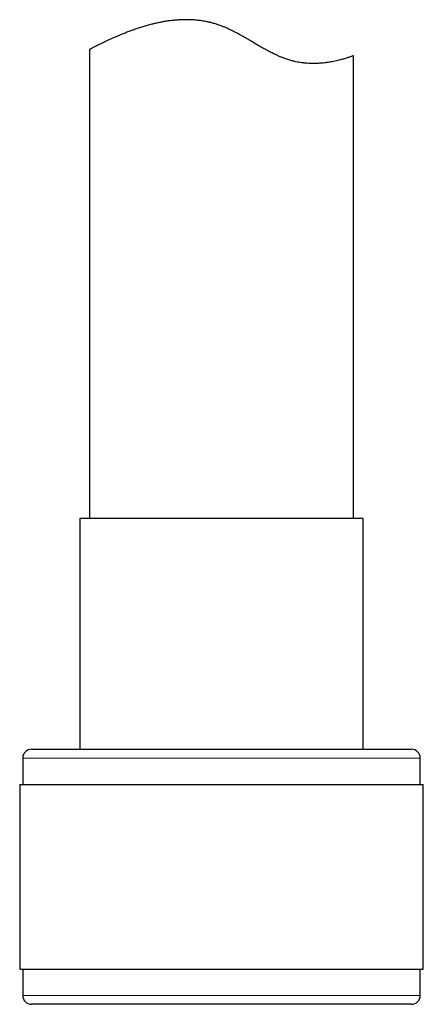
# Model space of a CAD drawing. Header units: millimetres. Extents: x 8 to 949, y 12 to 889.
# Tile 11 of 256: x 161 to 184, y 561 to 617. Entities that reach past the tile are written whole.
import ezdxf

# ---------------------------------------------------------------- set-up
doc = ezdxf.new("R2010")
doc.units = ezdxf.units.MM

msp = doc.modelspace()

# ---------------------------------------------------------------- linework, layer by layer
at = {"color": 7, "linetype": 'Continuous', "lineweight": 30}
for p, q in [((165.441, 615.422), (165.441, 588.75)), ((180.441, 588.75), (180.441, 615.06)), ((164.891, 588.75), (164.891, 575.627)), ((180.991, 588.75), (164.891, 588.75)), ((180.991, 575.627), (180.991, 588.75)), ((162.141, 575.627), (183.741, 575.627)), ((161.641, 575.127), (161.641, 573.627)), ((184.241, 573.627), (184.241, 575.127)), ((161.466, 573.627), (161.466, 563.127)), ((161.466, 573.627), (184.416, 573.627)), ((184.416, 563.127), (184.416, 573.627)), ((161.466, 563.127), (184.416, 563.127)), ((161.641, 563.127), (161.641, 561.627)), ((184.241, 561.627), (184.241, 563.127)), ((183.741, 561.127), (162.141, 561.127))]:
    msp.add_line(p, q, dxfattribs=at)
at = {"color": 252, "linetype": 'Continuous', "lineweight": 0}
for p, q in [((184.241, 575.127), (161.641, 575.127)), ((161.641, 561.627), (184.241, 561.627))]:
    msp.add_line(p, q, dxfattribs=at)
at = {"color": 7, "linetype": 'Continuous', "lineweight": 30}
for centre, start, end in [((162.141, 575.127), 90, 180), ((183.741, 575.127), 0, 90), ((162.141, 561.627), 180, 270), ((183.741, 561.627), 270, 0)]:
    msp.add_arc(centre, 0.5, start, end, dxfattribs=at)
msp.add_open_spline([(180.441, 615.06), (180.44, 615.06), (180.438, 615.059), (180.418, 615.052), (180.387, 615.041), (180.343, 615.025), (180.286, 615.005), (180.216, 614.982), (180.133, 614.954), (180.039, 614.924), (179.933, 614.893), (179.817, 614.859), (179.689, 614.825), (179.549, 614.79), (179.397, 614.756), (179.234, 614.723), (179.059, 614.692), (178.887, 614.668), (178.722, 614.648), (178.549, 614.633), (178.349, 614.622), (178.12, 614.619), (177.9, 614.625), (177.692, 614.641), (177.511, 614.662), (177.338, 614.688), (177.154, 614.723), (176.948, 614.772), (176.719, 614.838), (176.507, 614.912), (176.312, 614.989), (176.108, 615.077), (175.877, 615.187), (175.619, 615.32), (175.358, 615.463), (175.097, 615.613), (174.834, 615.766), (174.569, 615.923), (174.301, 616.08), (174.058, 616.218), (173.841, 616.337), (173.631, 616.447), (173.394, 616.564), (173.131, 616.681), (172.883, 616.779), (172.652, 616.856), (172.443, 616.917), (172.234, 616.969), (172, 617.018), (171.739, 617.06), (171.453, 617.091), (171.19, 617.108), (170.951, 617.112), (170.728, 617.11), (170.499, 617.099), (170.264, 617.08), (170.031, 617.054), (169.8, 617.021), (169.574, 616.982), (169.351, 616.938), (169.132, 616.889), (168.898, 616.831), (168.653, 616.764), (168.397, 616.687), (168.148, 616.606), (167.906, 616.523), (167.675, 616.438), (167.451, 616.351), (167.236, 616.265), (167.033, 616.18), (166.842, 616.097), (166.662, 616.017), (166.494, 615.94), (166.334, 615.865), (166.186, 615.795), (166.049, 615.728), (165.924, 615.666), (165.816, 615.612), (165.723, 615.566), (165.644, 615.526), (165.578, 615.492), (165.524, 615.464), (165.482, 615.443), (165.455, 615.428), (165.442, 615.421), (165.443, 615.422), (165.443, 615.422)], degree=3, knots=[0, 0, 0, 0, 0.0125525, 0.0251051, 0.0378911, 0.0506891, 0.0634876, 0.076274, 0.0893091, 0.1023443, 0.1148951, 0.127446, 0.1402021, 0.1529689, 0.1657356, 0.1784915, 0.1914728, 0.2044539, 0.2143103, 0.2241665, 0.237493, 0.2508276, 0.2641516, 0.2743146, 0.2844772, 0.2928353, 0.3011932, 0.3125476, 0.323912, 0.3352658, 0.3439548, 0.3526442, 0.3653219, 0.378001, 0.3908895, 0.4037873, 0.4166881, 0.4295809, 0.442637, 0.4556927, 0.4645176, 0.4733424, 0.4852459, 0.4971549, 0.5090525, 0.5181304, 0.5272082, 0.5360417, 0.5448753, 0.5569177, 0.5689727, 0.5810166, 0.5902507, 0.5994849, 0.6097597, 0.6200348, 0.6304941, 0.6409623, 0.6514318, 0.6618928, 0.6725291, 0.6831655, 0.6965229, 0.7098805, 0.723473, 0.7370774, 0.7506822, 0.7642753, 0.7781138, 0.7919523, 0.8054028, 0.8188531, 0.8323992, 0.8459451, 0.859809, 0.8736728, 0.8876558, 0.9016386, 0.9144789, 0.9273192, 0.9404331, 0.9535615, 0.9666896, 0.9798029, 0.9932244, 1, 1, 1, 1], dxfattribs=at)

doc.saveas('drawing.dxf')
